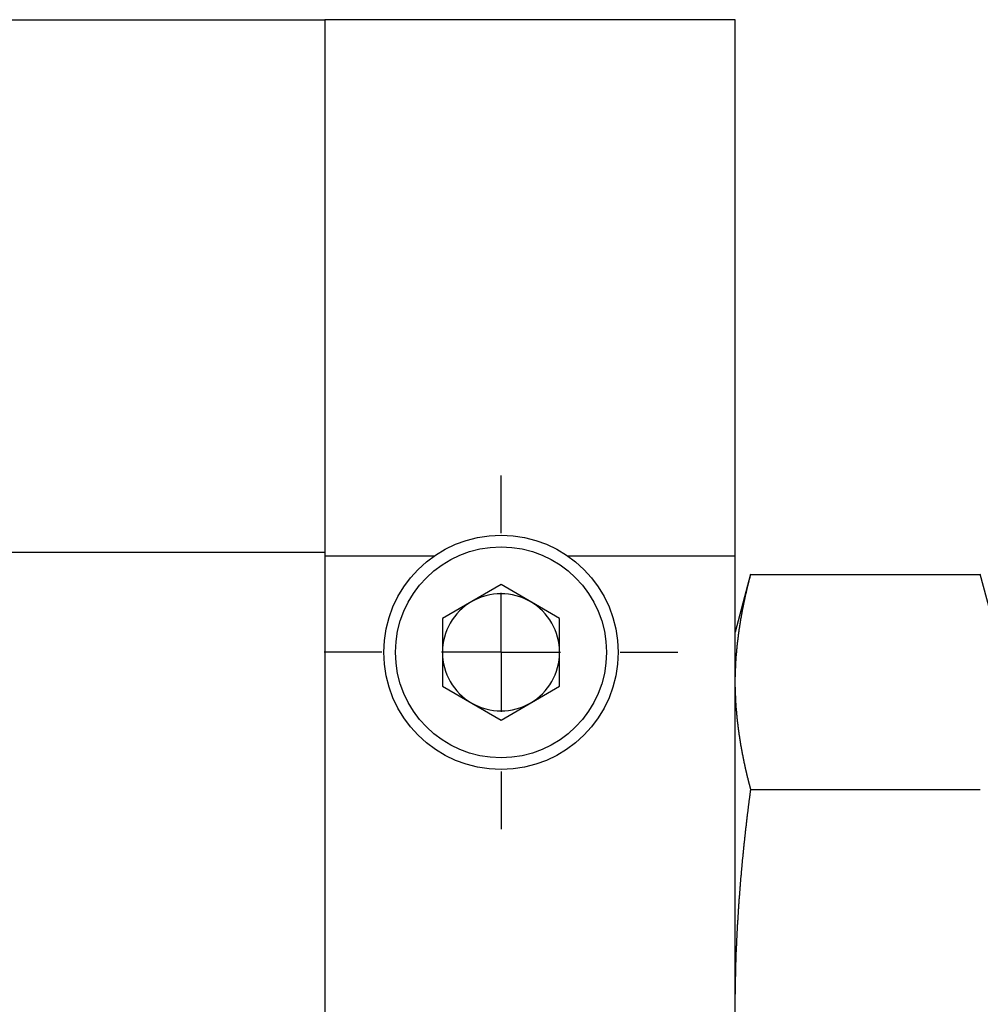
# Model space of a CAD drawing. Extents: x 9.3 to 31.1, y 5.1 to 19.6.
# Tile 22 of 132: x 18.058 to 18.864, y 5.884 to 6.71. Entities that reach past the tile are written whole.
import ezdxf

# ---------------------------------------------------------------- set-up
doc = ezdxf.new("R2010")
doc.units = 0
doc.layers.get('0').update_dxf_attribs({"linetype": 'CONTINUOUS'})

# ---------------------------------------------------------------- blocks, each defined once
blk = doc.blocks.new('SW_CENTERMARKSYMBOL_36')
at = {"color": 0, "linetype": 'CONTINUOUS'}
for p, q in [((0, 0.1), (0, 0.14843)), ((0, 0), (0, 0.05)), ((-0.1, 0), (-0.14843, 0)), ((0, 0), (-0.05, 0)), ((0, 0), (0, -0.05)), ((0, 0), (0.05, 0)), ((0.1, 0), (0.14843, 0)), ((0, -0.1), (0, -0.14843))]:
    blk.add_line(p, q, dxfattribs=at)

msp = doc.modelspace()

# ---------------------------------------------------------------- linework, layer by layer
at = {"color": 7, "linetype": 'CONTINUOUS'}
for p, q in [((18.31375, 6.70994), (17.45155, 6.70994)), ((18.65824, 6.71048), (18.31375, 6.71048)), ((18.31375, 6.71048), (18.31375, 6.25991)), ((18.65824, 6.25991), (18.65824, 6.71048)), ((18.31375, 6.2632), (17.45155, 6.2632)), ((18.40533, 6.25991), (18.31375, 6.25991)), ((18.31375, 6.25991), (18.31375, 5.5075)), ((18.65824, 6.25991), (18.51815, 6.25991)), ((18.65824, 5.5075), (18.65824, 6.25991)), ((18.67126, 6.24491), (18.65824, 6.19632)), ((18.67116, 6.24455), (18.86407, 6.24455)), ((18.87699, 6.19632), (18.86396, 6.24497)), ((18.46174, 6.23608), (18.41253, 6.20767)), ((18.51095, 6.20767), (18.46174, 6.23608)), ((18.41253, 6.20767), (18.41253, 6.15084)), ((18.51095, 6.15084), (18.51095, 6.20767)), ((18.41253, 6.15084), (18.46174, 6.12243)), ((18.46174, 6.12243), (18.51095, 6.15084)), ((18.67116, 6.06413), (18.86407, 6.06413))]:
    msp.add_line(p, q, dxfattribs=at)
at = {"color": 7}
for points in [[(18.6712, 6.24455, 0), (18.6711, 6.24434, 0), (18.6711, 6.24414, 0), (18.671, 6.24393, 0), (18.6709, 6.24373, 0), (18.6709, 6.24352, 0), (18.6708, 6.24331, 0), (18.6708, 6.24311, 0), (18.6707, 6.2429, 0), (18.6707, 6.24269, 0), (18.6706, 6.24249, 0), (18.6706, 6.24228, 0), (18.6705, 6.24208, 0), (18.6705, 6.24187, 0), (18.6704, 6.24166, 0), (18.6704, 6.24146, 0), (18.6703, 6.24125, 0), (18.6702, 6.24104, 0), (18.6702, 6.24084, 0), (18.6701, 6.24063, 0), (18.6701, 6.24043, 0), (18.67, 6.24022, 0), (18.67, 6.24001, 0), (18.6699, 6.23981, 0), (18.6699, 6.2396, 0), (18.6698, 6.23939, 0), (18.6698, 6.23919, 0), (18.6697, 6.23898, 0), (18.6697, 6.23878, 0), (18.6696, 6.23857, 0), (18.6696, 6.23836, 0), (18.6695, 6.23816, 0), (18.6695, 6.23795, 0), (18.6694, 6.23774, 0), (18.6693, 6.23754, 0), (18.6693, 6.23733, 0), (18.6692, 6.23713, 0), (18.6692, 6.23692, 0), (18.6691, 6.23671, 0), (18.6691, 6.23651, 0), (18.669, 6.2363, 0), (18.669, 6.23609, 0), (18.6689, 6.23589, 0), (18.6689, 6.23568, 0), (18.6688, 6.23547, 0), (18.6688, 6.23527, 0), (18.6687, 6.23506, 0), (18.6687, 6.23486, 0), (18.6686, 6.23465, 0), (18.6686, 6.23444, 0), (18.6685, 6.23424, 0), (18.6685, 6.23403, 0), (18.6684, 6.23382, 0), (18.6684, 6.23362, 0), (18.6683, 6.23341, 0), (18.6683, 6.2332, 0), (18.6682, 6.233, 0), (18.6682, 6.23279, 0), (18.6681, 6.23258, 0), (18.6681, 6.23238, 0), (18.668, 6.23217, 0), (18.668, 6.23197, 0), (18.6679, 6.23176, 0), (18.6679, 6.23155, 0), (18.6678, 6.23135, 0), (18.6678, 6.23114, 0), (18.6677, 6.23093, 0), (18.6677, 6.23073, 0), (18.6676, 6.23052, 0), (18.6676, 6.23031, 0), (18.6675, 6.23011, 0), (18.6675, 6.2299, 0), (18.6675, 6.22969, 0), (18.6674, 6.22949, 0), (18.6674, 6.22928, 0), (18.6673, 6.22907, 0), (18.6673, 6.22887, 0), (18.6672, 6.22866, 0), (18.6672, 6.22845, 0), (18.6671, 6.22825, 0), (18.6671, 6.22804, 0), (18.667, 6.22783, 0), (18.667, 6.22763, 0), (18.6669, 6.22742, 0), (18.6669, 6.22721, 0), (18.6668, 6.22701, 0), (18.6668, 6.2268, 0), (18.6667, 6.22659, 0), (18.6667, 6.22639, 0), (18.6667, 6.22618, 0), (18.6666, 6.22597, 0), (18.6666, 6.22577, 0), (18.6665, 6.22556, 0), (18.6665, 6.22535, 0), (18.6664, 6.22515, 0), (18.6664, 6.22494, 0), (18.6663, 6.22473, 0), (18.6663, 6.22453, 0), (18.6662, 6.22432, 0), (18.6662, 6.22411, 0), (18.6662, 6.22391, 0), (18.6661, 6.2237, 0), (18.6661, 6.22349, 0), (18.666, 6.22329, 0), (18.666, 6.22308, 0), (18.6659, 6.22287, 0), (18.6659, 6.22267, 0), (18.6658, 6.22246, 0), (18.6658, 6.22225, 0), (18.6658, 6.22205, 0), (18.6657, 6.22184, 0), (18.6657, 6.22163, 0), (18.6656, 6.22142, 0), (18.6656, 6.22122, 0), (18.6655, 6.22101, 0), (18.6655, 6.2208, 0), (18.6655, 6.2206, 0), (18.6654, 6.22039, 0), (18.6654, 6.22018, 0), (18.6653, 6.21998, 0), (18.6653, 6.21977, 0), (18.6652, 6.21956, 0), (18.6652, 6.21936, 0), (18.6652, 6.21915, 0), (18.6651, 6.21894, 0), (18.6651, 6.21874, 0), (18.665, 6.21853, 0), (18.665, 6.21832, 0), (18.6649, 6.21811, 0), (18.6649, 6.21791, 0), (18.6649, 6.2177, 0), (18.6648, 6.21749, 0), (18.6648, 6.21729, 0), (18.6647, 6.21708, 0), (18.6647, 6.21687, 0), (18.6647, 6.21667, 0), (18.6646, 6.21646, 0), (18.6646, 6.21625, 0), (18.6645, 6.21605, 0), (18.6645, 6.21584, 0), (18.6645, 6.21563, 0), (18.6644, 6.21542, 0), (18.6644, 6.21522, 0), (18.6643, 6.21501, 0), (18.6643, 6.2148, 0), (18.6643, 6.2146, 0), (18.6642, 6.21439, 0), (18.6642, 6.21418, 0), (18.6641, 6.21398, 0), (18.6641, 6.21377, 0), (18.6641, 6.21356, 0), (18.664, 6.21335, 0), (18.664, 6.21315, 0), (18.6639, 6.21294, 0), (18.6639, 6.21273, 0), (18.6639, 6.21253, 0), (18.6638, 6.21232, 0), (18.6638, 6.21211, 0), (18.6638, 6.2119, 0), (18.6637, 6.2117, 0), (18.6637, 6.21149, 0), (18.6636, 6.21128, 0), (18.6636, 6.21108, 0), (18.6636, 6.21087, 0), (18.6635, 6.21066, 0), (18.6635, 6.21046, 0), (18.6634, 6.21025, 0), (18.6634, 6.21004, 0), (18.6634, 6.20983, 0), (18.6633, 6.20963, 0), (18.6633, 6.20942, 0), (18.6633, 6.20921, 0), (18.6632, 6.20901, 0), (18.6632, 6.2088, 0), (18.6632, 6.20859, 0), (18.6631, 6.20838, 0), (18.6631, 6.20818, 0), (18.663, 6.20797, 0), (18.663, 6.20776, 0), (18.663, 6.20755, 0), (18.6629, 6.20735, 0), (18.6629, 6.20714, 0), (18.6629, 6.20693, 0), (18.6628, 6.20673, 0), (18.6628, 6.20652, 0), (18.6628, 6.20631, 0), (18.6627, 6.2061, 0), (18.6627, 6.2059, 0), (18.6627, 6.20569, 0), (18.6626, 6.20548, 0), (18.6626, 6.20528, 0), (18.6626, 6.20507, 0), (18.6625, 6.20486, 0), (18.6625, 6.20465, 0), (18.6625, 6.20445, 0), (18.6624, 6.20424, 0), (18.6624, 6.20403, 0), (18.6624, 6.20382, 0), (18.6623, 6.20362, 0), (18.6623, 6.20341, 0), (18.6623, 6.2032, 0), (18.6622, 6.203, 0), (18.6622, 6.20279, 0), (18.6622, 6.20258, 0), (18.6621, 6.20237, 0), (18.6621, 6.20217, 0), (18.6621, 6.20196, 0), (18.662, 6.20175, 0), (18.662, 6.20154, 0), (18.662, 6.20134, 0), (18.6619, 6.20113, 0), (18.6619, 6.20092, 0), (18.6619, 6.20071, 0), (18.6618, 6.20051, 0), (18.6618, 6.2003, 0), (18.6618, 6.20009, 0), (18.6617, 6.19989, 0), (18.6617, 6.19968, 0), (18.6617, 6.19947, 0), (18.6616, 6.19926, 0), (18.6616, 6.19906, 0), (18.6616, 6.19885, 0), (18.6616, 6.19864, 0), (18.6615, 6.19843, 0), (18.6615, 6.19823, 0), (18.6615, 6.19802, 0), (18.6614, 6.19781, 0), (18.6614, 6.1976, 0), (18.6614, 6.1974, 0), (18.6613, 6.19719, 0), (18.6613, 6.19698, 0), (18.6613, 6.19677, 0), (18.6613, 6.19657, 0), (18.6612, 6.19636, 0), (18.6612, 6.19615, 0), (18.6612, 6.19594, 0), (18.6611, 6.19574, 0), (18.6611, 6.19553, 0), (18.6611, 6.19532, 0), (18.6611, 6.19511, 0), (18.661, 6.19491, 0), (18.661, 6.1947, 0), (18.661, 6.19449, 0), (18.6609, 6.19428, 0), (18.6609, 6.19408, 0), (18.6609, 6.19387, 0), (18.6609, 6.19366, 0), (18.6608, 6.19345, 0), (18.6608, 6.19325, 0), (18.6608, 6.19304, 0), (18.6608, 6.19283, 0), (18.6607, 6.19262, 0), (18.6607, 6.19242, 0), (18.6607, 6.19221, 0), (18.6607, 6.192, 0), (18.6606, 6.19179, 0), (18.6606, 6.19159, 0), (18.6606, 6.19138, 0), (18.6605, 6.19117, 0), (18.6605, 6.19096, 0), (18.6605, 6.19076, 0), (18.6605, 6.19055, 0), (18.6604, 6.19034, 0), (18.6604, 6.19013, 0), (18.6604, 6.18993, 0), (18.6604, 6.18972, 0), (18.6603, 6.18951, 0), (18.6603, 6.1893, 0), (18.6603, 6.1891, 0), (18.6603, 6.18889, 0), (18.6602, 6.18868, 0), (18.6602, 6.18847, 0), (18.6602, 6.18827, 0), (18.6602, 6.18806, 0), (18.6602, 6.18785, 0), (18.6601, 6.18764, 0), (18.6601, 6.18743, 0), (18.6601, 6.18723, 0), (18.6601, 6.18702, 0), (18.66, 6.18681, 0), (18.66, 6.1866, 0), (18.66, 6.1864, 0), (18.66, 6.18619, 0), (18.6599, 6.18598, 0), (18.6599, 6.18577, 0), (18.6599, 6.18557, 0), (18.6599, 6.18536, 0), (18.6599, 6.18515, 0), (18.6598, 6.18494, 0), (18.6598, 6.18474, 0), (18.6598, 6.18453, 0), (18.6598, 6.18432, 0), (18.6598, 6.18411, 0), (18.6597, 6.1839, 0), (18.6597, 6.1837, 0), (18.6597, 6.18349, 0), (18.6597, 6.18328, 0), (18.6596, 6.18307, 0), (18.6596, 6.18287, 0), (18.6596, 6.18266, 0), (18.6596, 6.18245, 0), (18.6596, 6.18224, 0), (18.6595, 6.18203, 0), (18.6595, 6.18183, 0), (18.6595, 6.18162, 0), (18.6595, 6.18141, 0), (18.6595, 6.1812, 0), (18.6595, 6.181, 0), (18.6594, 6.18079, 0), (18.6594, 6.18058, 0), (18.6594, 6.18037, 0), (18.6594, 6.18017, 0), (18.6594, 6.17996, 0), (18.6593, 6.17975, 0), (18.6593, 6.17954, 0), (18.6593, 6.17933, 0), (18.6593, 6.17913, 0), (18.6593, 6.17892, 0), (18.6592, 6.17871, 0), (18.6592, 6.1785, 0), (18.6592, 6.1783, 0), (18.6592, 6.17809, 0), (18.6592, 6.17788, 0), (18.6592, 6.17767, 0), (18.6591, 6.17746, 0), (18.6591, 6.17726, 0), (18.6591, 6.17705, 0), (18.6591, 6.17684, 0), (18.6591, 6.17663, 0), (18.6591, 6.17643, 0), (18.659, 6.17622, 0), (18.659, 6.17601, 0), (18.659, 6.1758, 0), (18.659, 6.17559, 0), (18.659, 6.17539, 0), (18.659, 6.17518, 0), (18.659, 6.17497, 0), (18.6589, 6.17476, 0), (18.6589, 6.17455, 0), (18.6589, 6.17435, 0), (18.6589, 6.17414, 0), (18.6589, 6.17393, 0), (18.6589, 6.17372, 0), (18.6589, 6.17352, 0), (18.6588, 6.17331, 0), (18.6588, 6.1731, 0), (18.6588, 6.17289, 0), (18.6588, 6.17268, 0), (18.6588, 6.17248, 0), (18.6588, 6.17227, 0), (18.6588, 6.17206, 0), (18.6587, 6.17185, 0), (18.6587, 6.17164, 0), (18.6587, 6.17144, 0), (18.6587, 6.17123, 0), (18.6587, 6.17102, 0), (18.6587, 6.17081, 0), (18.6587, 6.17061, 0), (18.6587, 6.1704, 0), (18.6586, 6.17019, 0), (18.6586, 6.16998, 0), (18.6586, 6.16977, 0), (18.6586, 6.16957, 0), (18.6586, 6.16936, 0), (18.6586, 6.16915, 0), (18.6586, 6.16894, 0), (18.6586, 6.16873, 0), (18.6586, 6.16853, 0), (18.6586, 6.16832, 0), (18.6585, 6.16811, 0), (18.6585, 6.1679, 0), (18.6585, 6.1677, 0), (18.6585, 6.16749, 0), (18.6585, 6.16728, 0), (18.6585, 6.16707, 0), (18.6585, 6.16686, 0), (18.6585, 6.16666, 0), (18.6585, 6.16645, 0), (18.6585, 6.16624, 0), (18.6585, 6.16603, 0), (18.6584, 6.16582, 0), (18.6584, 6.16562, 0), (18.6584, 6.16541, 0), (18.6584, 6.1652, 0), (18.6584, 6.16499, 0), (18.6584, 6.16478, 0), (18.6584, 6.16458, 0), (18.6584, 6.16437, 0), (18.6584, 6.16416, 0), (18.6584, 6.16395, 0), (18.6584, 6.16374, 0), (18.6584, 6.16354, 0), (18.6584, 6.16333, 0), (18.6584, 6.16312, 0), (18.6583, 6.16291, 0), (18.6583, 6.16271, 0), (18.6583, 6.1625, 0), (18.6583, 6.16229, 0), (18.6583, 6.16208, 0), (18.6583, 6.16187, 0), (18.6583, 6.16167, 0), (18.6583, 6.16146, 0), (18.6583, 6.16125, 0), (18.6583, 6.16104, 0), (18.6583, 6.16083, 0), (18.6583, 6.16063, 0), (18.6583, 6.16042, 0), (18.6583, 6.16021, 0), (18.6583, 6.16, 0), (18.6583, 6.15979, 0), (18.6583, 6.15959, 0), (18.6583, 6.15938, 0), (18.6583, 6.15917, 0), (18.6583, 6.15896, 0), (18.6582, 6.15875, 0), (18.6582, 6.15855, 0)], [(18.6582, 6.15013, 0), (18.6582, 6.14994, 0), (18.6582, 6.14975, 0), (18.6583, 6.14955, 0), (18.6583, 6.14936, 0), (18.6583, 6.14917, 0), (18.6583, 6.14897, 0), (18.6583, 6.14878, 0), (18.6583, 6.14859, 0), (18.6583, 6.14839, 0), (18.6583, 6.1482, 0), (18.6583, 6.14801, 0), (18.6583, 6.14782, 0), (18.6583, 6.14762, 0), (18.6583, 6.14743, 0), (18.6583, 6.14724, 0), (18.6583, 6.14704, 0), (18.6583, 6.14685, 0), (18.6583, 6.14666, 0), (18.6583, 6.14646, 0), (18.6583, 6.14627, 0), (18.6583, 6.14608, 0), (18.6583, 6.14589, 0), (18.6583, 6.14569, 0), (18.6584, 6.1455, 0), (18.6584, 6.14531, 0), (18.6584, 6.14511, 0), (18.6584, 6.14492, 0), (18.6584, 6.14473, 0), (18.6584, 6.14453, 0), (18.6584, 6.14434, 0), (18.6584, 6.14415, 0), (18.6584, 6.14395, 0), (18.6584, 6.14376, 0), (18.6584, 6.14357, 0), (18.6584, 6.14338, 0), (18.6584, 6.14318, 0), (18.6584, 6.14299, 0), (18.6584, 6.1428, 0), (18.6585, 6.1426, 0), (18.6585, 6.14241, 0), (18.6585, 6.14222, 0), (18.6585, 6.14202, 0), (18.6585, 6.14183, 0), (18.6585, 6.14164, 0), (18.6585, 6.14145, 0), (18.6585, 6.14125, 0), (18.6585, 6.14106, 0), (18.6585, 6.14087, 0), (18.6585, 6.14067, 0), (18.6585, 6.14048, 0), (18.6586, 6.14029, 0), (18.6586, 6.14009, 0), (18.6586, 6.1399, 0), (18.6586, 6.13971, 0), (18.6586, 6.13952, 0), (18.6586, 6.13932, 0), (18.6586, 6.13913, 0), (18.6586, 6.13894, 0), (18.6586, 6.13874, 0), (18.6586, 6.13855, 0), (18.6587, 6.13836, 0), (18.6587, 6.13816, 0), (18.6587, 6.13797, 0), (18.6587, 6.13778, 0), (18.6587, 6.13759, 0), (18.6587, 6.13739, 0), (18.6587, 6.1372, 0), (18.6587, 6.13701, 0), (18.6587, 6.13681, 0), (18.6588, 6.13662, 0), (18.6588, 6.13643, 0), (18.6588, 6.13623, 0), (18.6588, 6.13604, 0), (18.6588, 6.13585, 0), (18.6588, 6.13566, 0), (18.6588, 6.13546, 0), (18.6588, 6.13527, 0), (18.6589, 6.13508, 0), (18.6589, 6.13488, 0), (18.6589, 6.13469, 0), (18.6589, 6.1345, 0), (18.6589, 6.1343, 0), (18.6589, 6.13411, 0), (18.6589, 6.13392, 0), (18.659, 6.13373, 0), (18.659, 6.13353, 0), (18.659, 6.13334, 0), (18.659, 6.13315, 0), (18.659, 6.13295, 0), (18.659, 6.13276, 0), (18.659, 6.13257, 0), (18.6591, 6.13238, 0), (18.6591, 6.13218, 0), (18.6591, 6.13199, 0), (18.6591, 6.1318, 0), (18.6591, 6.1316, 0), (18.6591, 6.13141, 0), (18.6591, 6.13122, 0), (18.6592, 6.13102, 0), (18.6592, 6.13083, 0), (18.6592, 6.13064, 0), (18.6592, 6.13045, 0), (18.6592, 6.13025, 0), (18.6592, 6.13006, 0), (18.6593, 6.12987, 0), (18.6593, 6.12967, 0), (18.6593, 6.12948, 0), (18.6593, 6.12929, 0), (18.6593, 6.1291, 0), (18.6593, 6.1289, 0), (18.6594, 6.12871, 0), (18.6594, 6.12852, 0), (18.6594, 6.12832, 0), (18.6594, 6.12813, 0), (18.6594, 6.12794, 0), (18.6594, 6.12775, 0), (18.6595, 6.12755, 0), (18.6595, 6.12736, 0), (18.6595, 6.12717, 0), (18.6595, 6.12697, 0), (18.6595, 6.12678, 0), (18.6596, 6.12659, 0), (18.6596, 6.1264, 0), (18.6596, 6.1262, 0), (18.6596, 6.12601, 0), (18.6596, 6.12582, 0), (18.6596, 6.12562, 0), (18.6597, 6.12543, 0), (18.6597, 6.12524, 0), (18.6597, 6.12505, 0), (18.6597, 6.12485, 0), (18.6597, 6.12466, 0), (18.6598, 6.12447, 0), (18.6598, 6.12427, 0), (18.6598, 6.12408, 0), (18.6598, 6.12389, 0), (18.6598, 6.1237, 0), (18.6599, 6.1235, 0), (18.6599, 6.12331, 0), (18.6599, 6.12312, 0), (18.6599, 6.12292, 0), (18.6599, 6.12273, 0), (18.66, 6.12254, 0), (18.66, 6.12235, 0), (18.66, 6.12215, 0), (18.66, 6.12196, 0), (18.66, 6.12177, 0), (18.6601, 6.12158, 0), (18.6601, 6.12138, 0), (18.6601, 6.12119, 0), (18.6601, 6.121, 0), (18.6602, 6.1208, 0), (18.6602, 6.12061, 0), (18.6602, 6.12042, 0), (18.6602, 6.12023, 0), (18.6602, 6.12003, 0), (18.6603, 6.11984, 0), (18.6603, 6.11965, 0), (18.6603, 6.11945, 0), (18.6603, 6.11926, 0), (18.6604, 6.11907, 0), (18.6604, 6.11888, 0), (18.6604, 6.11868, 0), (18.6604, 6.11849, 0), (18.6605, 6.1183, 0), (18.6605, 6.11811, 0), (18.6605, 6.11791, 0), (18.6605, 6.11772, 0), (18.6605, 6.11753, 0), (18.6606, 6.11733, 0), (18.6606, 6.11714, 0), (18.6606, 6.11695, 0), (18.6606, 6.11676, 0), (18.6607, 6.11656, 0), (18.6607, 6.11637, 0), (18.6607, 6.11618, 0), (18.6607, 6.11599, 0), (18.6608, 6.11579, 0), (18.6608, 6.1156, 0), (18.6608, 6.11541, 0), (18.6608, 6.11522, 0), (18.6609, 6.11502, 0), (18.6609, 6.11483, 0), (18.6609, 6.11464, 0), (18.6609, 6.11444, 0), (18.661, 6.11425, 0), (18.661, 6.11406, 0), (18.661, 6.11387, 0), (18.661, 6.11367, 0), (18.6611, 6.11348, 0), (18.6611, 6.11329, 0), (18.6611, 6.1131, 0), (18.6611, 6.1129, 0), (18.6612, 6.11271, 0), (18.6612, 6.11252, 0), (18.6612, 6.11233, 0), (18.6613, 6.11213, 0), (18.6613, 6.11194, 0), (18.6613, 6.11175, 0), (18.6613, 6.11156, 0), (18.6614, 6.11136, 0), (18.6614, 6.11117, 0), (18.6614, 6.11098, 0), (18.6614, 6.11079, 0), (18.6615, 6.11059, 0), (18.6615, 6.1104, 0), (18.6615, 6.11021, 0), (18.6616, 6.11001, 0), (18.6616, 6.10982, 0), (18.6616, 6.10963, 0), (18.6616, 6.10944, 0), (18.6617, 6.10924, 0), (18.6617, 6.10905, 0), (18.6617, 6.10886, 0), (18.6618, 6.10867, 0), (18.6618, 6.10847, 0), (18.6618, 6.10828, 0), (18.6618, 6.10809, 0), (18.6619, 6.1079, 0), (18.6619, 6.1077, 0), (18.6619, 6.10751, 0), (18.662, 6.10732, 0), (18.662, 6.10713, 0), (18.662, 6.10693, 0), (18.6621, 6.10674, 0), (18.6621, 6.10655, 0), (18.6621, 6.10636, 0), (18.6621, 6.10616, 0), (18.6622, 6.10597, 0), (18.6622, 6.10578, 0), (18.6622, 6.10559, 0), (18.6623, 6.10539, 0), (18.6623, 6.1052, 0), (18.6623, 6.10501, 0), (18.6624, 6.10482, 0), (18.6624, 6.10462, 0), (18.6624, 6.10443, 0), (18.6625, 6.10424, 0), (18.6625, 6.10405, 0), (18.6625, 6.10386, 0), (18.6625, 6.10366, 0), (18.6626, 6.10347, 0), (18.6626, 6.10328, 0), (18.6626, 6.10309, 0), (18.6627, 6.10289, 0), (18.6627, 6.1027, 0), (18.6627, 6.10251, 0), (18.6628, 6.10232, 0), (18.6628, 6.10212, 0), (18.6628, 6.10193, 0), (18.6629, 6.10174, 0), (18.6629, 6.10155, 0), (18.6629, 6.10135, 0), (18.663, 6.10116, 0), (18.663, 6.10097, 0), (18.663, 6.10078, 0), (18.6631, 6.10058, 0), (18.6631, 6.10039, 0), (18.6631, 6.1002, 0), (18.6632, 6.10001, 0), (18.6632, 6.09982, 0), (18.6632, 6.09962, 0), (18.6633, 6.09943, 0), (18.6633, 6.09924, 0), (18.6633, 6.09905, 0), (18.6634, 6.09885, 0), (18.6634, 6.09866, 0), (18.6634, 6.09847, 0), (18.6635, 6.09828, 0), (18.6635, 6.09808, 0), (18.6635, 6.09789, 0), (18.6636, 6.0977, 0), (18.6636, 6.09751, 0), (18.6637, 6.09732, 0), (18.6637, 6.09712, 0), (18.6637, 6.09693, 0), (18.6638, 6.09674, 0), (18.6638, 6.09655, 0), (18.6638, 6.09635, 0), (18.6639, 6.09616, 0), (18.6639, 6.09597, 0), (18.6639, 6.09578, 0), (18.664, 6.09559, 0), (18.664, 6.09539, 0), (18.664, 6.0952, 0), (18.6641, 6.09501, 0), (18.6641, 6.09482, 0), (18.6642, 6.09462, 0), (18.6642, 6.09443, 0), (18.6642, 6.09424, 0), (18.6643, 6.09405, 0), (18.6643, 6.09386, 0), (18.6643, 6.09366, 0), (18.6644, 6.09347, 0), (18.6644, 6.09328, 0), (18.6644, 6.09309, 0), (18.6645, 6.09289, 0), (18.6645, 6.0927, 0), (18.6646, 6.09251, 0), (18.6646, 6.09232, 0), (18.6646, 6.09213, 0), (18.6647, 6.09193, 0), (18.6647, 6.09174, 0), (18.6648, 6.09155, 0), (18.6648, 6.09136, 0), (18.6648, 6.09117, 0), (18.6649, 6.09097, 0), (18.6649, 6.09078, 0), (18.6649, 6.09059, 0), (18.665, 6.0904, 0), (18.665, 6.0902, 0), (18.6651, 6.09001, 0), (18.6651, 6.08982, 0), (18.6651, 6.08963, 0), (18.6652, 6.08944, 0), (18.6652, 6.08924, 0), (18.6653, 6.08905, 0), (18.6653, 6.08886, 0), (18.6653, 6.08867, 0), (18.6654, 6.08848, 0), (18.6654, 6.08828, 0), (18.6655, 6.08809, 0), (18.6655, 6.0879, 0), (18.6655, 6.08771, 0), (18.6656, 6.08752, 0), (18.6656, 6.08732, 0), (18.6657, 6.08713, 0), (18.6657, 6.08694, 0), (18.6657, 6.08675, 0), (18.6658, 6.08656, 0), (18.6658, 6.08636, 0), (18.6659, 6.08617, 0), (18.6659, 6.08598, 0), (18.6659, 6.08579, 0), (18.666, 6.0856, 0), (18.666, 6.0854, 0), (18.6661, 6.08521, 0), (18.6661, 6.08502, 0), (18.6661, 6.08483, 0), (18.6662, 6.08464, 0), (18.6662, 6.08444, 0), (18.6663, 6.08425, 0), (18.6663, 6.08406, 0), (18.6664, 6.08387, 0), (18.6664, 6.08368, 0), (18.6664, 6.08348, 0), (18.6665, 6.08329, 0), (18.6665, 6.0831, 0), (18.6666, 6.08291, 0), (18.6666, 6.08272, 0), (18.6666, 6.08252, 0), (18.6667, 6.08233, 0), (18.6667, 6.08214, 0), (18.6668, 6.08195, 0), (18.6668, 6.08176, 0), (18.6669, 6.08157, 0), (18.6669, 6.08137, 0), (18.667, 6.08118, 0), (18.667, 6.08099, 0), (18.667, 6.0808, 0), (18.6671, 6.08061, 0), (18.6671, 6.08041, 0), (18.6672, 6.08022, 0), (18.6672, 6.08003, 0), (18.6673, 6.07984, 0), (18.6673, 6.07965, 0), (18.6673, 6.07946, 0), (18.6674, 6.07926, 0), (18.6674, 6.07907, 0), (18.6675, 6.07888, 0), (18.6675, 6.07869, 0), (18.6676, 6.0785, 0), (18.6676, 6.0783, 0), (18.6677, 6.07811, 0), (18.6677, 6.07792, 0), (18.6677, 6.07773, 0), (18.6678, 6.07754, 0), (18.6678, 6.07735, 0), (18.6679, 6.07715, 0), (18.6679, 6.07696, 0), (18.668, 6.07677, 0), (18.668, 6.07658, 0), (18.6681, 6.07639, 0), (18.6681, 6.0762, 0), (18.6682, 6.076, 0), (18.6682, 6.07581, 0), (18.6682, 6.07562, 0), (18.6683, 6.07543, 0), (18.6683, 6.07524, 0), (18.6684, 6.07504, 0), (18.6684, 6.07485, 0), (18.6685, 6.07466, 0), (18.6685, 6.07447, 0), (18.6686, 6.07428, 0), (18.6686, 6.07409, 0), (18.6687, 6.0739, 0), (18.6687, 6.0737, 0), (18.6688, 6.07351, 0), (18.6688, 6.07332, 0), (18.6688, 6.07313, 0), (18.6689, 6.07294, 0), (18.6689, 6.07275, 0), (18.669, 6.07255, 0), (18.669, 6.07236, 0), (18.6691, 6.07217, 0), (18.6691, 6.07198, 0), (18.6692, 6.07179, 0), (18.6692, 6.0716, 0), (18.6693, 6.0714, 0), (18.6693, 6.07121, 0), (18.6694, 6.07102, 0), (18.6694, 6.07083, 0), (18.6695, 6.07064, 0), (18.6695, 6.07045, 0), (18.6696, 6.07026, 0), (18.6696, 6.07006, 0), (18.6697, 6.06987, 0), (18.6697, 6.06968, 0), (18.6698, 6.06949, 0), (18.6698, 6.0693, 0), (18.6699, 6.06911, 0), (18.6699, 6.06891, 0), (18.67, 6.06872, 0), (18.67, 6.06853, 0), (18.6701, 6.06834, 0), (18.6701, 6.06815, 0), (18.6702, 6.06796, 0), (18.6702, 6.06777, 0), (18.6703, 6.06757, 0), (18.6703, 6.06738, 0), (18.6704, 6.06719, 0), (18.6704, 6.067, 0), (18.6705, 6.06681, 0), (18.6705, 6.06662, 0), (18.6706, 6.06643, 0), (18.6706, 6.06623, 0), (18.6707, 6.06604, 0), (18.6707, 6.06585, 0), (18.6708, 6.06566, 0), (18.6708, 6.06547, 0), (18.6709, 6.06528, 0), (18.6709, 6.06509, 0), (18.671, 6.06489, 0), (18.671, 6.0647, 0), (18.6711, 6.06451, 0), (18.6711, 6.06432, 0), (18.6712, 6.06413, 0)], [(18.6712, 6.06413, 0), (18.6711, 6.06372, 0), (18.6711, 6.0633, 0), (18.671, 6.06289, 0), (18.6709, 6.06248, 0), (18.6709, 6.06207, 0), (18.6708, 6.06165, 0), (18.6708, 6.06124, 0), (18.6707, 6.06083, 0), (18.6707, 6.06042, 0), (18.6706, 6.06, 0), (18.6706, 6.05959, 0), (18.6705, 6.05918, 0), (18.6705, 6.05877, 0), (18.6704, 6.05835, 0), (18.6704, 6.05794, 0), (18.6703, 6.05753, 0), (18.6702, 6.05712, 0), (18.6702, 6.0567, 0), (18.6701, 6.05629, 0), (18.6701, 6.05588, 0), (18.67, 6.05547, 0), (18.67, 6.05505, 0), (18.6699, 6.05464, 0), (18.6699, 6.05423, 0), (18.6698, 6.05382, 0), (18.6698, 6.0534, 0), (18.6697, 6.05299, 0), (18.6697, 6.05258, 0), (18.6696, 6.05217, 0), (18.6696, 6.05175, 0), (18.6695, 6.05134, 0), (18.6695, 6.05093, 0), (18.6694, 6.05052, 0), (18.6693, 6.0501, 0), (18.6693, 6.04969, 0), (18.6692, 6.04928, 0), (18.6692, 6.04887, 0), (18.6691, 6.04845, 0), (18.6691, 6.04804, 0), (18.669, 6.04763, 0), (18.669, 6.04722, 0), (18.6689, 6.0468, 0), (18.6689, 6.04639, 0), (18.6688, 6.04598, 0), (18.6688, 6.04556, 0), (18.6687, 6.04515, 0), (18.6687, 6.04474, 0), (18.6686, 6.04433, 0), (18.6686, 6.04391, 0), (18.6685, 6.0435, 0), (18.6685, 6.04309, 0), (18.6684, 6.04267, 0), (18.6684, 6.04226, 0), (18.6683, 6.04185, 0), (18.6683, 6.04144, 0), (18.6682, 6.04102, 0), (18.6682, 6.04061, 0), (18.6681, 6.0402, 0), (18.6681, 6.03978, 0), (18.668, 6.03937, 0), (18.668, 6.03896, 0), (18.6679, 6.03854, 0), (18.6679, 6.03813, 0), (18.6678, 6.03772, 0), (18.6678, 6.03731, 0), (18.6677, 6.03689, 0), (18.6677, 6.03648, 0), (18.6676, 6.03607, 0), (18.6676, 6.03565, 0), (18.6675, 6.03524, 0), (18.6675, 6.03483, 0), (18.6675, 6.03441, 0), (18.6674, 6.034, 0), (18.6674, 6.03359, 0), (18.6673, 6.03317, 0), (18.6673, 6.03276, 0), (18.6672, 6.03235, 0), (18.6672, 6.03193, 0), (18.6671, 6.03152, 0), (18.6671, 6.03111, 0), (18.667, 6.03069, 0), (18.667, 6.03028, 0), (18.6669, 6.02987, 0), (18.6669, 6.02945, 0), (18.6668, 6.02904, 0), (18.6668, 6.02863, 0), (18.6667, 6.02821, 0), (18.6667, 6.0278, 0), (18.6667, 6.02739, 0), (18.6666, 6.02697, 0), (18.6666, 6.02656, 0), (18.6665, 6.02615, 0), (18.6665, 6.02573, 0), (18.6664, 6.02532, 0), (18.6664, 6.02491, 0), (18.6663, 6.02449, 0), (18.6663, 6.02408, 0), (18.6662, 6.02367, 0), (18.6662, 6.02325, 0), (18.6662, 6.02284, 0), (18.6661, 6.02243, 0), (18.6661, 6.02201, 0), (18.666, 6.0216, 0), (18.666, 6.02119, 0), (18.6659, 6.02077, 0), (18.6659, 6.02036, 0), (18.6658, 6.01995, 0), (18.6658, 6.01953, 0), (18.6658, 6.01912, 0), (18.6657, 6.0187, 0), (18.6657, 6.01829, 0), (18.6656, 6.01788, 0), (18.6656, 6.01746, 0), (18.6655, 6.01705, 0), (18.6655, 6.01664, 0), (18.6655, 6.01622, 0), (18.6654, 6.01581, 0), (18.6654, 6.0154, 0), (18.6653, 6.01498, 0), (18.6653, 6.01457, 0), (18.6652, 6.01415, 0), (18.6652, 6.01374, 0), (18.6652, 6.01333, 0), (18.6651, 6.01291, 0), (18.6651, 6.0125, 0), (18.665, 6.01209, 0), (18.665, 6.01167, 0), (18.6649, 6.01126, 0), (18.6649, 6.01084, 0), (18.6649, 6.01043, 0), (18.6648, 6.01002, 0), (18.6648, 6.0096, 0), (18.6647, 6.00919, 0), (18.6647, 6.00877, 0), (18.6647, 6.00836, 0), (18.6646, 6.00795, 0), (18.6646, 6.00753, 0), (18.6645, 6.00712, 0), (18.6645, 6.0067, 0), (18.6645, 6.00629, 0), (18.6644, 6.00588, 0), (18.6644, 6.00546, 0), (18.6643, 6.00505, 0), (18.6643, 6.00463, 0), (18.6643, 6.00422, 0), (18.6642, 6.00381, 0), (18.6642, 6.00339, 0), (18.6641, 6.00298, 0), (18.6641, 6.00256, 0), (18.6641, 6.00215, 0), (18.664, 6.00174, 0), (18.664, 6.00132, 0), (18.6639, 6.00091, 0), (18.6639, 6.00049, 0), (18.6639, 6.00008, 0), (18.6638, 5.99967, 0), (18.6638, 5.99925, 0), (18.6638, 5.99884, 0), (18.6637, 5.99842, 0), (18.6637, 5.99801, 0), (18.6636, 5.99759, 0), (18.6636, 5.99718, 0), (18.6636, 5.99677, 0), (18.6635, 5.99635, 0), (18.6635, 5.99594, 0), (18.6634, 5.99552, 0), (18.6634, 5.99511, 0), (18.6634, 5.9947, 0), (18.6633, 5.99428, 0), (18.6633, 5.99387, 0), (18.6633, 5.99345, 0), (18.6632, 5.99304, 0), (18.6632, 5.99262, 0), (18.6632, 5.99221, 0), (18.6631, 5.99179, 0), (18.6631, 5.99138, 0), (18.663, 5.99097, 0), (18.663, 5.99055, 0), (18.663, 5.99014, 0), (18.6629, 5.98972, 0), (18.6629, 5.98931, 0), (18.6629, 5.98889, 0), (18.6628, 5.98848, 0), (18.6628, 5.98807, 0), (18.6628, 5.98765, 0), (18.6627, 5.98724, 0), (18.6627, 5.98682, 0), (18.6627, 5.98641, 0), (18.6626, 5.98599, 0), (18.6626, 5.98558, 0), (18.6626, 5.98516, 0), (18.6625, 5.98475, 0), (18.6625, 5.98434, 0), (18.6625, 5.98392, 0), (18.6624, 5.98351, 0), (18.6624, 5.98309, 0), (18.6624, 5.98268, 0), (18.6623, 5.98226, 0), (18.6623, 5.98185, 0), (18.6623, 5.98143, 0), (18.6622, 5.98102, 0), (18.6622, 5.9806, 0), (18.6622, 5.98019, 0), (18.6621, 5.97977, 0), (18.6621, 5.97936, 0), (18.6621, 5.97895, 0), (18.662, 5.97853, 0), (18.662, 5.97812, 0), (18.662, 5.9777, 0), (18.6619, 5.97729, 0), (18.6619, 5.97687, 0), (18.6619, 5.97646, 0), (18.6618, 5.97604, 0), (18.6618, 5.97563, 0), (18.6618, 5.97521, 0), (18.6617, 5.9748, 0), (18.6617, 5.97438, 0), (18.6617, 5.97397, 0), (18.6616, 5.97355, 0), (18.6616, 5.97314, 0), (18.6616, 5.97272, 0), (18.6616, 5.97231, 0), (18.6615, 5.97189, 0), (18.6615, 5.97148, 0), (18.6615, 5.97107, 0), (18.6614, 5.97065, 0), (18.6614, 5.97024, 0), (18.6614, 5.96982, 0), (18.6613, 5.96941, 0), (18.6613, 5.96899, 0), (18.6613, 5.96858, 0), (18.6613, 5.96816, 0), (18.6612, 5.96775, 0), (18.6612, 5.96733, 0), (18.6612, 5.96692, 0), (18.6611, 5.9665, 0), (18.6611, 5.96609, 0), (18.6611, 5.96567, 0), (18.6611, 5.96526, 0), (18.661, 5.96484, 0), (18.661, 5.96443, 0), (18.661, 5.96401, 0), (18.6609, 5.9636, 0), (18.6609, 5.96318, 0), (18.6609, 5.96277, 0), (18.6609, 5.96235, 0), (18.6608, 5.96194, 0), (18.6608, 5.96152, 0), (18.6608, 5.96111, 0), (18.6608, 5.96069, 0), (18.6607, 5.96028, 0), (18.6607, 5.95986, 0), (18.6607, 5.95945, 0), (18.6607, 5.95903, 0), (18.6606, 5.95862, 0), (18.6606, 5.9582, 0), (18.6606, 5.95779, 0), (18.6605, 5.95737, 0), (18.6605, 5.95696, 0), (18.6605, 5.95654, 0), (18.6605, 5.95613, 0), (18.6604, 5.95571, 0), (18.6604, 5.95529, 0), (18.6604, 5.95488, 0), (18.6604, 5.95446, 0), (18.6603, 5.95405, 0), (18.6603, 5.95363, 0), (18.6603, 5.95322, 0), (18.6603, 5.9528, 0), (18.6602, 5.95239, 0), (18.6602, 5.95197, 0), (18.6602, 5.95156, 0), (18.6602, 5.95114, 0), (18.6602, 5.95073, 0), (18.6601, 5.95031, 0), (18.6601, 5.9499, 0), (18.6601, 5.94948, 0), (18.6601, 5.94907, 0), (18.66, 5.94865, 0), (18.66, 5.94824, 0), (18.66, 5.94782, 0), (18.66, 5.94741, 0), (18.6599, 5.94699, 0), (18.6599, 5.94657, 0), (18.6599, 5.94616, 0), (18.6599, 5.94574, 0), (18.6599, 5.94533, 0), (18.6598, 5.94491, 0), (18.6598, 5.9445, 0), (18.6598, 5.94408, 0), (18.6598, 5.94367, 0), (18.6598, 5.94325, 0), (18.6597, 5.94284, 0), (18.6597, 5.94242, 0), (18.6597, 5.94201, 0), (18.6597, 5.94159, 0), (18.6596, 5.94117, 0), (18.6596, 5.94076, 0), (18.6596, 5.94034, 0), (18.6596, 5.93993, 0), (18.6596, 5.93951, 0), (18.6595, 5.9391, 0), (18.6595, 5.93868, 0), (18.6595, 5.93827, 0), (18.6595, 5.93785, 0), (18.6595, 5.93744, 0), (18.6595, 5.93702, 0), (18.6594, 5.9366, 0), (18.6594, 5.93619, 0), (18.6594, 5.93577, 0), (18.6594, 5.93536, 0), (18.6594, 5.93494, 0), (18.6593, 5.93453, 0), (18.6593, 5.93411, 0), (18.6593, 5.9337, 0), (18.6593, 5.93328, 0), (18.6593, 5.93287, 0), (18.6592, 5.93245, 0), (18.6592, 5.93203, 0), (18.6592, 5.93162, 0), (18.6592, 5.9312, 0), (18.6592, 5.93079, 0), (18.6592, 5.93037, 0), (18.6591, 5.92996, 0), (18.6591, 5.92954, 0), (18.6591, 5.92912, 0), (18.6591, 5.92871, 0), (18.6591, 5.92829, 0), (18.6591, 5.92788, 0), (18.659, 5.92746, 0), (18.659, 5.92705, 0), (18.659, 5.92663, 0), (18.659, 5.92622, 0), (18.659, 5.9258, 0), (18.659, 5.92538, 0), (18.659, 5.92497, 0), (18.6589, 5.92455, 0), (18.6589, 5.92414, 0), (18.6589, 5.92372, 0), (18.6589, 5.92331, 0), (18.6589, 5.92289, 0), (18.6589, 5.92247, 0), (18.6589, 5.92206, 0), (18.6588, 5.92164, 0), (18.6588, 5.92123, 0), (18.6588, 5.92081, 0), (18.6588, 5.9204, 0), (18.6588, 5.91998, 0), (18.6588, 5.91956, 0), (18.6588, 5.91915, 0), (18.6587, 5.91873, 0), (18.6587, 5.91832, 0), (18.6587, 5.9179, 0), (18.6587, 5.91749, 0), (18.6587, 5.91707, 0), (18.6587, 5.91665, 0), (18.6587, 5.91624, 0), (18.6587, 5.91582, 0), (18.6586, 5.91541, 0), (18.6586, 5.91499, 0), (18.6586, 5.91458, 0), (18.6586, 5.91416, 0), (18.6586, 5.91374, 0), (18.6586, 5.91333, 0), (18.6586, 5.91291, 0), (18.6586, 5.9125, 0), (18.6586, 5.91208, 0), (18.6586, 5.91167, 0), (18.6585, 5.91125, 0), (18.6585, 5.91083, 0), (18.6585, 5.91042, 0), (18.6585, 5.91, 0), (18.6585, 5.90959, 0), (18.6585, 5.90917, 0), (18.6585, 5.90875, 0), (18.6585, 5.90834, 0), (18.6585, 5.90792, 0), (18.6585, 5.90751, 0), (18.6585, 5.90709, 0), (18.6584, 5.90668, 0), (18.6584, 5.90626, 0), (18.6584, 5.90584, 0), (18.6584, 5.90543, 0), (18.6584, 5.90501, 0), (18.6584, 5.9046, 0), (18.6584, 5.90418, 0), (18.6584, 5.90376, 0), (18.6584, 5.90335, 0), (18.6584, 5.90293, 0), (18.6584, 5.90252, 0), (18.6584, 5.9021, 0), (18.6584, 5.90169, 0), (18.6584, 5.90127, 0), (18.6583, 5.90085, 0), (18.6583, 5.90044, 0), (18.6583, 5.90002, 0), (18.6583, 5.89961, 0), (18.6583, 5.89919, 0), (18.6583, 5.89877, 0), (18.6583, 5.89836, 0), (18.6583, 5.89794, 0), (18.6583, 5.89753, 0), (18.6583, 5.89711, 0), (18.6583, 5.89669, 0), (18.6583, 5.89628, 0), (18.6583, 5.89586, 0), (18.6583, 5.89545, 0), (18.6583, 5.89503, 0), (18.6583, 5.89462, 0), (18.6583, 5.8942, 0), (18.6583, 5.89378, 0), (18.6583, 5.89337, 0), (18.6583, 5.89295, 0), (18.6582, 5.89254, 0), (18.6582, 5.89212, 0)]]:
    msp.add_polyline3d(points, dxfattribs=at)
at = {"color": 7, "linetype": 'CONTINUOUS'}
for radius in [0.09843, 0.08858]:
    msp.add_circle((18.46174, 6.17926), radius, dxfattribs=at)
for start, end in [(60, 120), (120, 180), (0, 60), (180, 240), (300, 0), (240, 300)]:
    msp.add_arc((18.46174, 6.17926), 0.04921, start, end, dxfattribs=at)

# ---------------------------------------------------------------- block references
msp.add_blockref('SW_CENTERMARKSYMBOL_36', (18.46174, 6.17926), dxfattribs=at)

doc.saveas('drawing.dxf')
